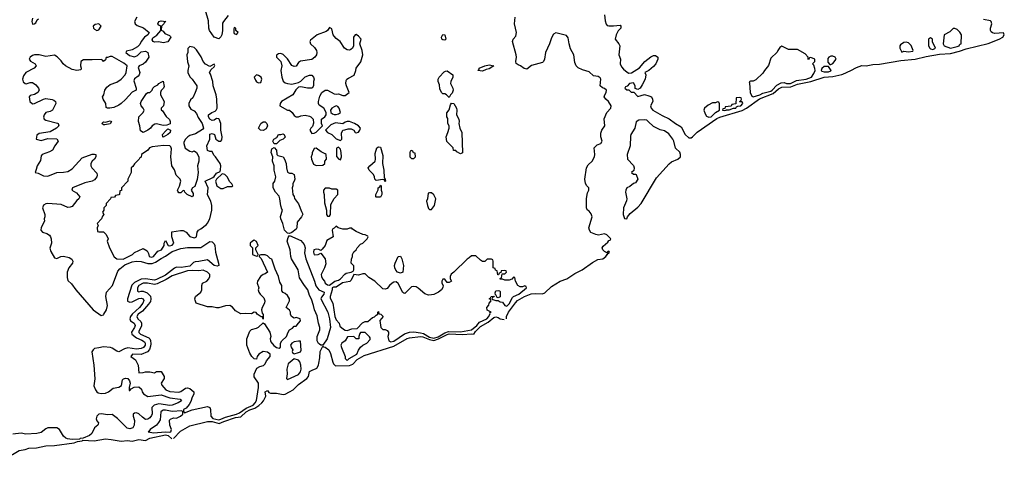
# Model space of a CAD drawing. Header units: inches. Extents: x 2601469 to 2753575, y 449403 to 582909.
# Tile 108 of 256: x 2672575 to 2681455, y 460000 to 463947. Entities that reach past the tile are written whole.
import ezdxf

# ---------------------------------------------------------------- set-up
doc = ezdxf.new("R2010")
doc.units = ezdxf.units.IN
doc.header["$MEASUREMENT"] = 0
doc.layers.add('C6476', color=7, linetype='Continuous')
doc.layers.add('C6486', color=7, linetype='Continuous')

msp = doc.modelspace()

# ---------------------------------------------------------------- linework, layer by layer
at = {"layer": 'C6476', "color": 4, "elevation": 4}
for points in [[(2673630.3, 463970), (2673610.4, 463930), (2673615.5, 463910), (2673635.2, 463895.3), (2673693.2, 463873.2), (2673742, 463830), (2673731, 463809), (2673701, 463790), (2673671, 463750), (2673657.5, 463722.5), (2673636.7, 463703.3), (2673590, 463674.5), (2673538, 463662), (2673532, 463650), (2673565.1, 463625.1), (2673610, 463613.4), (2673637, 463623), (2673670, 463656), (2673710, 463662), (2673731, 463651), (2673738.8, 463610), (2673710, 463562.7), (2673690, 463544.5), (2673652, 463530), (2673644.7, 463515.3), (2673658, 463470), (2673653, 463450), (2673643.8, 463436.2), (2673610, 463414), (2673605.5, 463394.5), (2673626, 463330), (2673624.7, 463310), (2673590, 463292.7), (2673530, 463226.6), (2673490.4, 463189.6), (2673470, 463177.2), (2673423.5, 463156.5), (2673389.2, 463149.2), (2673366, 463150), (2673356.4, 463156.4), (2673353.2, 463190), (2673329, 463230), (2673322, 463250), (2673334, 463270), (2673344, 463310), (2673361.2, 463338.8), (2673390, 463362), (2673450, 463384.9), (2673490, 463410.5), (2673527.3, 463450), (2673536.2, 463470), (2673544, 463530), (2673514.5, 463554.5), (2673410, 463614), (2673390, 463615.3), (2673366, 463606), (2673354, 463606), (2673350, 463586), (2673330, 463568.7), (2673322, 463582), (2673309, 463589), (2673230, 463583.7), (2673150, 463584.5), (2673128, 463570), (2673123, 463530), (2673131, 463509), (2673125.4, 463494.6), (2673090.5, 463489.5), (2673050, 463497.4), (2672989.3, 463530), (2672968.3, 463548.3), (2672950, 463575.1), (2672913.2, 463613.2), (2672890, 463628), (2672810, 463615), (2672750, 463629.8), (2672710, 463629.8), (2672690, 463623.5), (2672670.3, 463610), (2672659.3, 463590), (2672673, 463573), (2672715.5, 463550), (2672723.8, 463530), (2672706, 463510), (2672630.4, 463470), (2672610, 463440.7), (2672601, 463410), (2672606, 463386), (2672624.4, 463370), (2672632.5, 463367.5), (2672670, 463380.3), (2672690, 463379.5), (2672720.8, 463360.8), (2672745.3, 463330), (2672750.3, 463310), (2672739.3, 463290), (2672710, 463273.7), (2672670, 463264.2), (2672659.6, 463250), (2672665.4, 463210), (2672690, 463187.6), (2672710, 463190.5), (2672789.8, 463230.2), (2672810, 463234.9), (2672868.5, 463228.5), (2672882.4, 463222.4), (2672897.3, 463210), (2672901.6, 463190), (2672870.1, 463129.9), (2672850, 463118.9), (2672810, 463108.5), (2672795.9, 463090), (2672789.3, 463069.3), (2672796.5, 463050), (2672810, 463040.7), (2672915.1, 463015.1), (2672922.8, 463010), (2672927.3, 462990), (2672906.8, 462970), (2672850, 462935.1), (2672750, 462922), (2672730, 462904), (2672724.9, 462870), (2672770, 462857.1), (2672830, 462875.5), (2672910, 462871.3), (2672922, 462850), (2672890.8, 462810), (2672870, 462768.7), (2672845.2, 462754.8), (2672778, 462730), (2672770, 462718), (2672763.4, 462676.6), (2672733.4, 462630), (2672725.2, 462594.8), (2672714, 462570), (2672742, 462562), (2672790, 462538), (2672830, 462536), (2672910, 462567.7), (2672970.6, 462570.6), (2673010, 462578.4), (2673050, 462600.5), (2673138.4, 462701.6), (2673230, 462733.7), (2673250, 462735.5), (2673261, 462730), (2673262, 462710), (2673250.3, 462689.7), (2673227.7, 462670), (2673218, 462650), (2673216.3, 462630), (2673226.8, 462610), (2673270, 462562.8), (2673274.3, 462545.7), (2673272, 462530), (2673263.4, 462516.6), (2673250, 462501.6), (2673230, 462491.3), (2673163.4, 462476.6), (2673052, 462430), (2673046.8, 462410), (2673086.2, 462386.2), (2673118.8, 462350), (2673107.3, 462330), (2673090, 462315.1), (2673050, 462262.9), (2673030, 462254.7), (2673010, 462252.8), (2672950, 462279.1), (2672830, 462288.2), (2672810, 462286), (2672790, 462274.5), (2672782, 462250), (2672800.7, 462190), (2672802.8, 462170), (2672796, 462150), (2672798.8, 462130), (2672768, 462072), (2672766.8, 462050), (2672781, 462030), (2672819, 462019), (2672842.9, 462002.9), (2672852.7, 461990), (2672860.4, 461970), (2672862, 461930), (2672846.8, 461886.8), (2672856.8, 461856.8), (2672890, 461798.8), (2672910, 461794), (2672947.8, 461812.2), (2672970, 461812.7), (2673022.3, 461802.3), (2673047, 461787), (2673055.5, 461770), (2673050.5, 461750), (2673018.9, 461710), (2673002.7, 461670), (2673002.7, 461622.7), (2673010, 461594), (2673043.8, 461563.8), (2673082, 461510), (2673237.7, 461330), (2673310, 461277.6), (2673330, 461283.8), (2673335.1, 461290), (2673358, 461330), (2673367.3, 461370), (2673352.5, 461450), (2673359.2, 461490), (2673411.1, 461548.9), (2673461.1, 461678.9), (2673479.9, 461700.1), (2673524.8, 461735.2), (2673590, 461764.2), (2673630, 461770.3), (2673670, 461767.2), (2673730, 461749.2), (2673770.7, 461749.3), (2673799.8, 461760.2), (2673850, 461793.1), (2673890, 461813.1), (2673950, 461856), (2674030, 461883.1), (2674088.1, 461891.9), (2674210, 461892.4), (2674290, 461945.5), (2674310, 461944), (2674330, 461926.8), (2674336.5, 461910), (2674340.9, 461850), (2674368, 461750), (2674370.3, 461729.7), (2674357.3, 461722.7), (2674330, 461729.6), (2674270, 461779.6), (2674190, 461764.7), (2674156.5, 461763.5), (2674143.4, 461756.6), (2674110, 461725), (2674031.8, 461711.8), (2673990, 461714.7), (2673970, 461706.9), (2673890, 461644.2), (2673810, 461603.1), (2673790, 461596.2), (2673710, 461609.1), (2673670, 461606.6), (2673610, 461577.6), (2673587.1, 461552.9), (2673548.9, 461430), (2673548.8, 461408.8), (2673570, 461398.4), (2673590, 461401.3), (2673650, 461431.6), (2673670, 461434.9), (2673690.2, 461430.2), (2673695.1, 461415.1), (2673686, 461390), (2673654.6, 461350), (2673588.5, 461290), (2673574.9, 461270), (2673568.5, 461250), (2673575.5, 461230), (2673608.8, 461208.8), (2673617.4, 461190), (2673611.4, 461170), (2673584.6, 461130), (2673587.4, 461110), (2673630, 461076.3), (2673677, 461057), (2673700.2, 461040.2), (2673707.7, 461030), (2673707.6, 461010), (2673692, 460990), (2673670, 460981.1), (2673630, 460976.3), (2673550, 460986.6), (2673521.3, 460978.7), (2673470, 460951.8), (2673450, 460957), (2673410, 460985.1), (2673395.3, 460990), (2673330, 460996.9), (2673290, 460986), (2673250, 460982.7), (2673237.3, 460970), (2673227, 460950), (2673243.1, 460830), (2673253.4, 460706.6), (2673244.4, 460644.4), (2673258, 460610), (2673270.5, 460590), (2673282.2, 460582.2), (2673310, 460576.5), (2673350, 460579.1), (2673376.3, 460590), (2673417.6, 460622.4), (2673470, 460632.4), (2673492.4, 460647.6), (2673502.6, 460697.4), (2673511.7, 460708.3), (2673530, 460713), (2673550, 460710.4), (2673566.7, 460690), (2673570.4, 460669.6), (2673562, 460630), (2673562, 460602), (2673570, 460602), (2673582, 460618), (2673606.7, 460633.3), (2673650, 460635.3), (2673674.4, 460614.4), (2673679.3, 460590), (2673692.8, 460572.8), (2673730, 460548.7), (2673850, 460564.9), (2673930, 460536.5), (2674023.5, 460523.5), (2674033.4, 460510), (2674004.7, 460490), (2673950, 460469.8), (2673930, 460467.6), (2673830, 460483.1), (2673789.1, 460470.9), (2673768, 460450), (2673769.1, 460390.9), (2673764.4, 460375.6), (2673750, 460356.2), (2673730, 460343.7), (2673710, 460340.7), (2673681.5, 460361.4), (2673650, 460393.3), (2673630, 460401.3), (2673610, 460399.6), (2673598, 460390), (2673598.4, 460370), (2673611.5, 460331.5), (2673609, 460290), (2673594.2, 460265.8), (2673570, 460257.2), (2673544.1, 460264.1), (2673458.9, 460350), (2673410, 460385.1), (2673370, 460383.6), (2673310, 460392.2), (2673290, 460388.2), (2673271.8, 460370), (2673266.1, 460346.1), (2673270.3, 460330.3), (2673285.5, 460310), (2673282, 460298), (2673279.1, 460290), (2673250, 460266.6), (2673224.9, 460215.1), (2673203.4, 460196.6), (2673146.3, 460173.7), (2673122, 460170), (2673116, 460164), (2673050, 460160.7), (2673005.6, 460165.6), (2672990, 460172.3), (2672969.6, 460189.6), (2672933.6, 460250), (2672910, 460266), (2672830, 460264.4), (2672810, 460257.4), (2672770, 460225.2), (2672730, 460215.1), (2672630, 460209.2), (2672590, 460217), (2672514, 460210)], [(2674456.3, 463983.7), (2674413.4, 463930), (2674405.8, 463914.2), (2674404.4, 463850), (2674398, 463810), (2674388.3, 463791.7), (2674370, 463774), (2674330, 463789.2), (2674288.2, 463848.2), (2674282.4, 463870), (2674277.2, 463937.2), (2674249.6, 464030)], [(2676965.2, 461250), (2676965.1, 461270), (2676984.5, 461310), (2677045.4, 461394.6), (2677065.9, 461414.1), (2677128.2, 461451.8), (2677187, 461473), (2677230, 461478.8), (2677290, 461475), (2677310, 461482.3), (2677370, 461541.1), (2677450, 461587.8), (2677510, 461611), (2677580.7, 461659.3), (2677647, 461690), (2677741.8, 461758.2), (2677790, 461783.8), (2677833.2, 461790), (2677861.2, 461810), (2677872.1, 461827.9), (2677878, 461830), (2677880.4, 461839.6), (2677890, 461842), (2677895.3, 461850), (2677890, 461858), (2677874, 461850), (2677878, 461842), (2677850, 461855.3), (2677835.3, 461870), (2677828.7, 461890), (2677836.4, 461903.6), (2677880.4, 461939.6), (2677890, 461954), (2677902, 461958), (2677906, 461970), (2677888, 461990), (2677870, 462008), (2677850, 462015.3), (2677796, 462004), (2677770, 462009), (2677727.6, 462027.6), (2677713.2, 462050), (2677709.3, 462070.7), (2677738, 462170), (2677730, 462197.2), (2677710, 462221.2), (2677692.3, 462232.3), (2677686, 462250), (2677686.3, 462333.7), (2677695.6, 462384.4), (2677709.2, 462410), (2677709.1, 462429.1), (2677690, 462449), (2677678, 462470), (2677672, 462510), (2677687.8, 462612.2), (2677703.1, 462636.9), (2677738.4, 462670), (2677758, 462710), (2677760.9, 462730), (2677757.2, 462790), (2677782.9, 462817.1), (2677815.3, 462830), (2677829.2, 462850), (2677817.6, 462890), (2677816.2, 462923.8), (2677826.6, 462950), (2677852.3, 462990), (2677847.3, 463052.7), (2677869.2, 463110), (2677905.2, 463150), (2677909.3, 463170), (2677886.6, 463210), (2677861.2, 463230), (2677847, 463250), (2677852, 463270), (2677864.5, 463290), (2677866, 463310), (2677850, 463326), (2677830, 463332), (2677809.7, 463349.7), (2677816.2, 463410), (2677810, 463424), (2677793.3, 463433.3), (2677750, 463440.9), (2677710, 463477), (2677650, 463494.3), (2677613.1, 463513.1), (2677594, 463530), (2677581.5, 463561.4), (2677572.8, 463630), (2677542.8, 463682.8), (2677529.7, 463730), (2677522, 463782), (2677505.8, 463805.8), (2677410.7, 463829.3), (2677390, 463817.2), (2677370, 463784), (2677354, 463730), (2677318.4, 463650), (2677307.7, 463592.3), (2677298.8, 463570), (2677290, 463561.2), (2677190, 463534), (2677150, 463502), (2677125.6, 463505.6), (2677092.1, 463532.1), (2677070, 463539), (2677053.2, 463553.2), (2677049.2, 463569.2), (2677056, 463610), (2677053.2, 463630), (2677019.3, 463750), (2677026, 463770), (2677050, 463798), (2677057, 463830), (2677038, 463910), (2677044, 463970)], [(2677848, 463990), (2677855.9, 463935.9), (2677865.2, 463905.2), (2677874.8, 463894.8), (2677890, 463890.8), (2677930, 463890.7), (2677990, 463898), (2677998, 463890), (2677996, 463870), (2677973.2, 463846.8), (2677953.4, 463810), (2677946, 463770), (2677979.1, 463730), (2677988.2, 463710), (2677978.8, 463630), (2677994, 463590), (2677990.8, 463550), (2678001.4, 463521.4), (2678019.8, 463499.8), (2678053.7, 463473.7), (2678070, 463466), (2678093.2, 463466.8), (2678166.6, 463513.4), (2678213.2, 463570), (2678267.5, 463612.5), (2678290, 463622.8), (2678310, 463624.7), (2678331.3, 463610), (2678331, 463590), (2678311, 463550), (2678290, 463524), (2678250, 463488.7), (2678214, 463470), (2678222, 463450), (2678214.8, 463410), (2678190, 463358), (2678170, 463328), (2678150, 463318), (2678127.3, 463327.3), (2678126, 463350), (2678110, 463378), (2678074, 463370), (2678052.7, 463347.3), (2678038, 463342), (2678034, 463330), (2678050, 463314), (2678070, 463314), (2678090, 463294), (2678112.7, 463292.7), (2678150, 463254), (2678210, 463271), (2678250, 463261), (2678272, 463250), (2678282, 463230), (2678284.7, 463210), (2678264.7, 463170), (2678271.3, 463150), (2678286.8, 463130), (2678370, 463081.6), (2678433.5, 463053.5), (2678490, 463010.8), (2678542, 462982), (2678578.4, 462910), (2678610, 462880.9), (2678630, 462881.8), (2678643, 462890), (2678686.1, 462933.9), (2678863.4, 463056.6), (2678890, 463068.7), (2679091.5, 463128.5), (2679130, 463150.2), (2679246.5, 463233.5), (2679370, 463282), (2679417.8, 463322.2), (2679450, 463339.1), (2679530, 463342.9), (2679590, 463365.8), (2679709.9, 463390.1), (2679830, 463428.7), (2679910, 463436.1), (2679990, 463452.6), (2680000, 463456.9)], [(2672690, 463962), (2672684.9, 463930), (2672690, 463906.8), (2672706, 463910), (2672720.4, 463919.6), (2672734, 463946), (2672745.2, 463954.8)], [(2676671.7, 461110), (2676685, 461135), (2676730, 461180.7), (2676800.9, 461219.1), (2676850, 461262.3), (2676870, 461267.6), (2676890, 461262.4), (2676910, 461250.3), (2676943.7, 461243.7)], [(2673962.4, 460170), (2674025.6, 460234.4), (2674110, 460282.9), (2674270, 460323.2), (2674310, 460321.7), (2674374.8, 460305.2), (2674416.1, 460323.9), (2674521.3, 460358.7), (2674570, 460365.2), (2674616.8, 460410), (2674650, 460428.6), (2674696.3, 460443.7), (2674733.4, 460466.6), (2674758.7, 460490), (2674775.6, 460510), (2674794, 460550), (2674790, 460592), (2674810, 460602), (2674823.5, 460583.5), (2674838, 460578), (2674890, 460577.6), (2674950, 460566.7), (2674970, 460568.1), (2675010, 460590.2), (2675040.9, 460610), (2675090, 460657.3), (2675165.1, 460710), (2675180.9, 460730), (2675190, 460774.8), (2675218, 460790), (2675243.2, 460796.8), (2675254.5, 460805.5), (2675269.3, 460830), (2675274, 460850), (2675282.7, 460897.3), (2675286.2, 460953.8), (2675310, 461002), (2675315.3, 460995.3), (2675330, 460993.4), (2675362, 460970), (2675376.9, 460936.9), (2675398.2, 460858.2), (2675404.5, 460844.5), (2675424.9, 460825), (2675550, 460828.2), (2675580, 460840), (2675619.2, 460880.8), (2675680.9, 460919.1), (2675950, 461001.7), (2676070, 461070.3), (2676090, 461076.5), (2676190, 461090.2), (2676210, 461087), (2676270, 461061.2), (2676310, 461054.9), (2676352.6, 461067.4), (2676430, 461108.9), (2676450, 461113.8), (2676570, 461108.3), (2676650, 461115.1), (2676669.2, 461109.2)], [(2672406.6, 460000), (2672510, 460025.8), (2672570, 460061.6), (2672626, 460070), (2672657.2, 460082.8), (2672725.7, 460085.7), (2672810, 460102.6), (2672890, 460106), (2673068, 460130), (2673097.1, 460142.9), (2673138, 460150), (2673144, 460156), (2673246, 460150), (2673350, 460165.2), (2673401.8, 460161.8), (2673490, 460145.5), (2673548.6, 460151.4), (2673590, 460146.4), (2673650, 460161.6), (2673710, 460152.6), (2673750, 460171.8), (2673890, 460202.2), (2673915.3, 460195.3), (2673947.6, 460167.6)]]:
    msp.add_lwpolyline(points, dxfattribs=at)
at = {"layer": 'C6476', "color": 4}
for points, elevation in [([(2673290, 463909), (2673256.3, 463903.7), (2673238.8, 463890), (2673240.7, 463870), (2673250, 463860.7), (2673270, 463850.8), (2673290, 463856), (2673309, 463890)], 4), ([(2673870, 463739), (2673830, 463748.7), (2673790, 463744), (2673778, 463750), (2673770, 463766), (2673776.4, 463783.6), (2673813.2, 463806.8), (2673848, 463850), (2673847.3, 463887.3), (2673830, 463898), (2673822, 463910), (2673830, 463931), (2673850, 463936), (2673894, 463930), (2673878, 463922), (2673874, 463910), (2673854, 463890), (2673852.7, 463852.7), (2673870, 463842), (2673882.8, 463822.8), (2673925.4, 463805.4), (2673936, 463796), (2673938, 463790), (2673910, 463748.7)], 4), ([(2674510, 463875.3), (2674505.4, 463865.4), (2674506, 463830), (2674510, 463822), (2674530, 463814), (2674546, 463830), (2674526, 463850), (2674526, 463870)], 8), ([(2675370, 463878), (2675352, 463850), (2675339.3, 463840.7), (2675258, 463810), (2675196.9, 463763.1), (2675191.3, 463750), (2675198, 463730), (2675234.9, 463694.9), (2675250.8, 463670), (2675254.8, 463650), (2675250.8, 463630), (2675236, 463610), (2675210, 463589.4), (2675107.1, 463572.9), (2675090, 463562), (2675070, 463529), (2675050, 463524), (2675030, 463535.3), (2674990, 463595.3), (2674952.9, 463632.9), (2674930, 463642), (2674910, 463638), (2674892.7, 463627.3), (2674892, 463610), (2674931.3, 463570), (2674938.8, 463530), (2674931.3, 463488.7), (2674940.7, 463430), (2674952.7, 463392.7), (2674970, 463377.3), (2674990, 463370.5), (2675030, 463366.8), (2675090, 463382), (2675110, 463392), (2675150, 463431.3), (2675190, 463446), (2675210, 463446), (2675226, 463430), (2675230.7, 463410), (2675224.7, 463390), (2675224.7, 463350), (2675212, 463330), (2675170, 463329), (2675110, 463342), (2675090, 463338), (2675064.5, 463315.5), (2675038, 463270), (2674936, 463210), (2674924.7, 463190), (2674922, 463170), (2674990, 463132), (2675010, 463131.3), (2675031.3, 463110), (2675050, 463082), (2675070, 463072), (2675090, 463071.3), (2675110, 463081), (2675150, 463086.8), (2675190, 463077.3), (2675201, 463070), (2675222.8, 463050), (2675226, 463014), (2675216, 462984), (2675202, 462970), (2675192, 462950), (2675210, 462922), (2675230, 462924.7), (2675250, 462932), (2675306, 462990), (2675298, 463010), (2675298, 463050), (2675328, 463070), (2675338, 463090), (2675338, 463110), (2675319, 463150), (2675276.5, 463176.5), (2675269, 463190), (2675269.3, 463210), (2675281.5, 463258.5), (2675299, 463290), (2675329.4, 463310.6), (2675350, 463310.8), (2675410, 463278.8), (2675430, 463274.8), (2675450, 463278.8), (2675490, 463264.7), (2675510, 463264.7), (2675546, 463290), (2675522, 463350), (2675518, 463370), (2675520.4, 463399.6), (2675526, 463410), (2675540.2, 463419.8), (2675592.5, 463447.5), (2675607.3, 463487.3), (2675608.7, 463510), (2675651.6, 463568.4), (2675669.3, 463630), (2675664.5, 463670), (2675642, 463730), (2675654, 463770), (2675630, 463799), (2675610, 463813.2), (2675602, 463810), (2675586, 463790), (2675584.7, 463710), (2675578, 463690), (2675562.8, 463677.2), (2675550, 463673.2), (2675530, 463676), (2675504, 463690), (2675465.2, 463750), (2675430, 463777.2), (2675410, 463799), (2675402.7, 463810), (2675390, 463866)], 8), ([(2676410, 463762), (2676390, 463764), (2676382, 463770), (2676378, 463790), (2676390, 463812), (2676410.7, 463810.7), (2676418, 463770)], 4), ([(2674110, 463706), (2674092.7, 463687.3), (2674091.6, 463651.6), (2674084, 463630), (2674088, 463568), (2674100.7, 463530), (2674090.6, 463490), (2674090.5, 463470), (2674110, 463430.8), (2674130.4, 463410.4), (2674172, 463350), (2674172, 463330), (2674158.8, 463290), (2674137.3, 463242.7), (2674116.9, 463223.1), (2674102, 463190), (2674102, 463170), (2674119.6, 463139.6), (2674150, 463124.7), (2674170, 463102), (2674183.5, 463063.5), (2674221, 463010), (2674232, 462970), (2674224.7, 462955.3), (2674161.1, 462918.9), (2674110, 462901.2), (2674091.3, 462890), (2674071, 462870), (2674056.9, 462843.1), (2674056, 462830), (2674068.6, 462788.6), (2674110, 462760.7), (2674130, 462756), (2674150, 462764.7), (2674170.6, 462750.6), (2674191, 462709), (2674192, 462670), (2674178, 462630), (2674184.7, 462570), (2674175.3, 462504.7), (2674156, 462444), (2674134, 462430), (2674122, 462410), (2674139.6, 462379.6), (2674139.6, 462360.4), (2674130, 462348.7), (2674086, 462370), (2674066, 462390), (2674062, 462402), (2674050, 462406), (2674030, 462386), (2674010, 462386), (2674000.4, 462400.4), (2673998, 462410), (2674015.3, 462444.7), (2674028.7, 462490), (2674022, 462510), (2673986, 462546), (2673972.9, 462592.9), (2673958, 462610), (2673948.7, 462630), (2673937.2, 462710), (2673943.1, 462783.1), (2673939, 462799), (2673930, 462808), (2673871.2, 462811.2), (2673770, 462801.2), (2673746, 462790), (2673730, 462768.7), (2673674, 462730), (2673670, 462706), (2673658, 462702), (2673654, 462690), (2673610, 462646), (2673596.9, 462623.1), (2673582, 462610), (2673582, 462570), (2673552, 462510), (2673551.3, 462490), (2673494, 462430), (2673492.7, 462407.3), (2673478, 462402), (2673474, 462370), (2673470, 462366), (2673438, 462362), (2673430, 462346), (2673398, 462342), (2673394, 462330), (2673354, 462290), (2673354, 462270), (2673334, 462250), (2673334, 462230), (2673322, 462210), (2673334, 462190), (2673323.6, 462176.4), (2673314, 462150), (2673274, 462110), (2673282, 462090), (2673274, 462070), (2673278, 462038), (2673290, 462034), (2673330, 462034), (2673354, 462010), (2673372, 461970), (2673364.7, 461950), (2673384.7, 461890), (2673427.9, 461807.9), (2673450.6, 461790.6), (2673510, 461788.5), (2673594, 461830), (2673610, 461846), (2673690, 461882), (2673723.6, 461863.6), (2673736.9, 461836.9), (2673742, 461810), (2673766, 461806), (2673782, 461810), (2673822, 461858), (2673854, 461870), (2673878, 461910), (2673878, 461930), (2673890, 461954), (2673914, 461910), (2673930, 461908.4), (2673950, 461914), (2673966, 461930), (2673948.9, 461988.9), (2673946, 462034), (2674026.4, 462046.4), (2674050, 462046), (2674078, 462030), (2674110, 461991), (2674150, 461978.8), (2674158.6, 461981.4), (2674168.7, 461990), (2674175.3, 462030), (2674188, 462050), (2674210, 462061), (2674259.5, 462100.5), (2674270, 462111.3), (2674290, 462152), (2674308.7, 462230), (2674308.7, 462270), (2674298, 462310), (2674270, 462366), (2674275.3, 462430), (2674248, 462492), (2674316.4, 462523.6), (2674328.4, 462531.6), (2674350, 462562), (2674382, 462578), (2674387.3, 462592.7), (2674388.7, 462630), (2674382, 462650), (2674342, 462710), (2674325.2, 462725.2), (2674310, 462758), (2674290, 462758), (2674270, 462766), (2674264, 462810), (2674288.7, 462868.7), (2674290, 462914), (2674310, 462922), (2674331.1, 462911.1), (2674344.7, 462870), (2674370, 462852), (2674390, 462852), (2674397.2, 462862.8), (2674402, 462890), (2674389, 462950), (2674389, 463010), (2674374, 463050), (2674370, 463054), (2674350, 463055.3), (2674330, 463042), (2674310, 463039), (2674289.3, 463049.3), (2674278, 463070), (2674278, 463090), (2674309.3, 463110.7), (2674338, 463122), (2674348, 463130), (2674355.3, 463150), (2674352.3, 463230), (2674346, 463270), (2674321.2, 463350), (2674316, 463390), (2674296.5, 463456.5), (2674288, 463470), (2674302, 463498), (2674330, 463522), (2674334.6, 463534.6), (2674330, 463546), (2674290, 463526), (2674250, 463545.2), (2674229.6, 463569.6), (2674211.1, 463611.1), (2674170, 463675.3), (2674150, 463695.3)], 8), ([(2679450, 463708), (2679430, 463695.3), (2679411.3, 463670), (2679406, 463654), (2679350, 463599), (2679327.5, 463532.5), (2679291, 463490), (2679275.9, 463464.1), (2679215.5, 463404.5), (2679190, 463394), (2679166.4, 463393.6), (2679152.7, 463387.3), (2679156.9, 463376.9), (2679162, 463290), (2679178, 463258), (2679191.3, 463251.3), (2679250, 463269.2), (2679276.8, 463283.2), (2679350, 463302), (2679362.4, 463310), (2679402.8, 463357.2), (2679442.9, 463377.1), (2679470, 463379.3), (2679492, 463370), (2679528, 463370), (2679581.3, 463398.7), (2679668.7, 463410), (2679716, 463430), (2679738, 463462), (2679748, 463490), (2679747.3, 463507.3), (2679736.4, 463536.4), (2679726, 463550), (2679746, 463570), (2679746, 463590), (2679710, 463606), (2679698, 463602), (2679690, 463586), (2679686, 463590), (2679686, 463610), (2679660.4, 463640.4), (2679590, 463678), (2679510, 463678)], 8), ([(2679910, 463618), (2679890, 463618), (2679874, 463610), (2679863.6, 463596.4), (2679863.6, 463563.6), (2679882, 463542), (2679890, 463542), (2679910, 463552), (2679938, 463590), (2679928.4, 463608.4)], 8), ([(2676750, 463484), (2676708, 463490), (2676718, 463502), (2676718, 463510), (2676770, 463530.8), (2676810, 463538.8), (2676852, 463530), (2676810, 463504), (2676781, 463499)], 4), ([(2679870, 463526), (2679830, 463526), (2679810, 463506), (2679802, 463490), (2679810, 463482), (2679830, 463478), (2679870, 463478), (2679890, 463484.7), (2679894, 463490)], 8), ([(2674710, 463448.7), (2674691.3, 463430), (2674700.5, 463400.5), (2674710, 463386.8), (2674730, 463378), (2674750, 463382), (2674759, 463410), (2674754, 463430), (2674730, 463444)], 8), ([(2676450, 463246), (2676426, 463270), (2676410, 463278), (2676390, 463278), (2676378, 463290), (2676363.1, 463323.1), (2676360.4, 463360.4), (2676348, 463390), (2676348, 463410), (2676358, 463430), (2676403.1, 463476.9), (2676416.4, 463483.6), (2676430, 463484.7), (2676481, 463450), (2676482, 463430), (2676464, 463390), (2676460.7, 463370), (2676480.7, 463330), (2676484, 463310), (2676475.9, 463284.1), (2676462, 463270)], 4), ([(2673870, 462994), (2673810, 463009.2), (2673794.4, 463005.6), (2673770.6, 462989.4), (2673756, 462970), (2673730, 462949.2), (2673690, 462929.4), (2673663.7, 462943.7), (2673659.5, 462990), (2673647, 463030), (2673649.5, 463070), (2673689, 463110), (2673698, 463130), (2673689, 463150), (2673669.5, 463170), (2673665.6, 463190), (2673671.6, 463210), (2673718, 463282), (2673730, 463291), (2673750, 463291.3), (2673768.7, 463310), (2673775.3, 463330), (2673790, 463344.7), (2673822, 463358), (2673830, 463371), (2673850, 463384.7), (2673870, 463391.3), (2673876.9, 463343.1), (2673872, 463330), (2673851, 463309), (2673844.7, 463290), (2673846, 463270), (2673878.8, 463210), (2673872, 463170), (2673852, 463150), (2673852.7, 463132.7), (2673863.6, 463123.6), (2673895.3, 463075.3), (2673925.4, 463045.4), (2673931.3, 463030), (2673931.3, 463008.7), (2673903.6, 462996.4)], 4), ([(2676550, 462738), (2676516.4, 462756.4), (2676510, 462766), (2676487.3, 462767.3), (2676486, 462790), (2676428.9, 462848.9), (2676422, 462890), (2676438, 462930), (2676448, 462970), (2676448, 462990), (2676438, 463010), (2676436.4, 463056.4), (2676428, 463070), (2676428.4, 463108.4), (2676450, 463134), (2676460.4, 463179.6), (2676470, 463194), (2676490, 463191.3), (2676514.8, 463150), (2676518.8, 463130), (2676516, 463090), (2676534.8, 463050), (2676538.8, 463030), (2676536, 463010), (2676546, 462970), (2676562.8, 462930), (2676570, 462746)], 4), ([(2678870, 463206), (2678850, 463198), (2678822.8, 463197.2), (2678783, 463177), (2678751, 463150), (2678746, 463130), (2678756.8, 463096.8), (2678770, 463078), (2678790, 463066.8), (2678810, 463070.8), (2678850, 463110.8), (2678888, 463132), (2678887.3, 463187.3), (2678882, 463202)], 8), ([(2679070, 463246), (2679038, 463242), (2679032.7, 463187.3), (2678998, 463182), (2678992, 463168), (2678938, 463162), (2678934, 463146), (2678918, 463142), (2678914, 463130), (2678930, 463126.8), (2678946, 463130), (2678946, 463134), (2678974, 463134), (2679011.8, 463148.2), (2679035.3, 463150), (2679040.2, 463159.8), (2679052.9, 463167.1), (2679078, 463170), (2679098, 463190), (2679090, 463206), (2679070, 463206), (2679066, 463210), (2679082, 463218), (2679086, 463230), (2679082, 463242)], 8), ([(2675430, 463168.7), (2675410, 463162), (2675391, 463149), (2675378, 463130), (2675382, 463110), (2675396.9, 463096.9), (2675410, 463091.3), (2675430, 463091.3), (2675450, 463098), (2675468, 463110), (2675455.3, 463150), (2675443.1, 463163.1)], 8), ([(2673342, 462998), (2673330, 462999), (2673315.3, 463010), (2673330, 463024.7), (2673350, 463022), (2673390, 463034.8), (2673402, 463030), (2673390, 463009)], 4), ([(2674770, 462948), (2674746, 462950), (2674728, 462970), (2674750, 463011.3), (2674770, 463024.7), (2674790, 463024.7), (2674804.7, 463010), (2674811.3, 462990), (2674798, 462962)], 4), ([(2675550, 463029), (2675530, 463028.7), (2675510, 463022), (2675490, 463008), (2675423, 463017), (2675382.5, 462997.5), (2675334, 462950), (2675352, 462930), (2675391.3, 462910), (2675430, 462871.3), (2675470, 462858), (2675482, 462870), (2675476.4, 462923.6), (2675490, 462952), (2675507.3, 462952.7), (2675536.4, 462963.6), (2675563.6, 462963.6), (2675590, 462952), (2675602, 462930), (2675610, 462926), (2675630, 462931.3), (2675644, 462950), (2675648.7, 462970), (2675630, 462988.7), (2675595.3, 463010)], 8), ([(2678210, 463044.7), (2678158.9, 463041.1), (2678134, 463026), (2678124.2, 462970), (2678088.2, 462910), (2678084.2, 462895.8), (2678080.7, 462810), (2678054.4, 462730), (2678056.3, 462690), (2678110.6, 462630.6), (2678118, 462610), (2678112.7, 462587.3), (2678094, 462570), (2678110, 462554), (2678130, 462554), (2678134, 462550), (2678150.6, 462510), (2678130, 462475.3), (2678110, 462469.2), (2678077.4, 462442.6), (2678051, 462430), (2678040.7, 462410), (2678039.1, 462390), (2678050.7, 462330), (2678047.7, 462312.3), (2678022, 462250), (2678018, 462190), (2678030, 462154), (2678050, 462152), (2678057.2, 462170), (2678080.7, 462199.3), (2678150, 462257.3), (2678179.3, 462290), (2678318.1, 462521.8), (2678431.7, 462648.3), (2678454.8, 462665.3), (2678512.3, 462690), (2678535.1, 462710), (2678536.1, 462730), (2678530, 462752), (2678489.6, 462789.6), (2678475.6, 462850), (2678465.6, 462870), (2678430, 462916.9), (2678390, 462943.6), (2678350, 462954.7), (2678290, 462984), (2678244.2, 463030), (2678230, 463039.7)], 4), ([(2673870, 462888.7), (2673866, 462890), (2673864, 462910), (2673890, 462942), (2673910, 462962), (2673930, 462954), (2673934, 462950), (2673932, 462930), (2673911, 462910)], 4), ([(2674870, 462826), (2674858, 462850), (2674866, 462870), (2674894.6, 462885.4), (2674909.2, 462910.8), (2674930, 462911.3), (2674950, 462918), (2674962, 462910), (2674970, 462888), (2674952, 462870), (2674922, 462858), (2674890, 462828)], 4), ([(2675010, 462562), (2675030, 462562), (2675051.3, 462550), (2675056, 462510), (2675050.7, 462489.3), (2675038, 462470), (2675038, 462450), (2675031.3, 462430), (2675038, 462370), (2675050, 462352), (2675054.8, 462334.8), (2675090, 462284.7), (2675116, 462216), (2675130, 462194), (2675118, 462170), (2675078, 462122), (2675074.8, 462070), (2675070, 462058), (2675030, 462028), (2675010, 462018), (2674990, 462022), (2674964, 462050), (2674949.2, 462110), (2674929.4, 462150.6), (2674926.8, 462173.2), (2674946, 462230), (2674938, 462238), (2674929.1, 462269.1), (2674922.7, 462330), (2674914, 462354), (2674882, 462390), (2674862, 462430), (2674862, 462470), (2674875.3, 462490), (2674884, 462530), (2674869.5, 462589.5), (2674869.3, 462630), (2674855.3, 462670), (2674858, 462710), (2674842, 462750), (2674850, 462782), (2674870, 462794), (2674892, 462770), (2674894, 462730), (2674903.6, 462723.6), (2674950, 462711.3), (2674964.7, 462690), (2674978, 462650), (2674981, 462610), (2674991.6, 462571.6)], 4), ([(2675250, 462788), (2675230, 462786), (2675212.7, 462747.3), (2675212.7, 462732.7), (2675204.7, 462710), (2675206.8, 462690), (2675224, 462644), (2675250, 462631.3), (2675310, 462634), (2675326, 462650), (2675328, 462670), (2675342, 462690), (2675338, 462730), (2675330, 462738), (2675294.6, 462754.6)], 8), ([(2675450, 462798), (2675432.7, 462787.3), (2675432.7, 462712.7), (2675454, 462690), (2675470, 462682), (2675479, 462710), (2675476, 462750), (2675470, 462778)], 8), ([(2675870, 462486), (2675862, 462502), (2675850, 462506), (2675790, 462498), (2675778, 462510), (2675775.3, 462530), (2675765.2, 462550), (2675726, 462590), (2675719, 462610), (2675734, 462630), (2675781.2, 462670), (2675785.2, 462690), (2675780.9, 462739.1), (2675795.3, 462790), (2675810, 462801), (2675830, 462798), (2675850, 462722), (2675847.3, 462650), (2675860.4, 462590), (2675862, 462522), (2675872, 462508), (2675874, 462490)], 4), ([(2676110, 462766), (2676098, 462762), (2676094, 462750), (2676094, 462710), (2676110, 462694), (2676130, 462694), (2676146, 462710), (2676142, 462742), (2676127.3, 462747.3), (2676122, 462762)], 8), ([(2674402, 462558), (2674351.6, 462508.4), (2674342, 462490), (2674352, 462450), (2674390, 462424.7), (2674410, 462424.7), (2674450, 462442), (2674490, 462442), (2674498, 462450), (2674490, 462466), (2674468.4, 462488.4), (2674450, 462526), (2674426, 462550)], 8), ([(2675370, 462426), (2675330, 462426), (2675314, 462410), (2675314, 462390), (2675322, 462370), (2675323.6, 462296.4), (2675342, 462230), (2675342, 462190), (2675350, 462174), (2675370, 462174), (2675378, 462190), (2675380.4, 462279.6), (2675410, 462334), (2675446, 462370), (2675446, 462410), (2675430, 462418), (2675390, 462418)], 8), ([(2675790, 462346), (2675788, 462350), (2675788, 462370), (2675807.3, 462412.7), (2675808.4, 462431.6), (2675822, 462438), (2675830, 462454), (2675834, 462450), (2675834, 462410), (2675842, 462390), (2675842, 462370), (2675830, 462346)], 4), ([(2676290, 462386), (2676270, 462386), (2676258, 462382), (2676252.7, 462332.7), (2676244.7, 462310), (2676252, 462270), (2676263.6, 462243.6), (2676270, 462234), (2676290, 462234), (2676315.3, 462270), (2676328, 462330), (2676310, 462366)], 8), ([(2675430, 462086), (2675410, 462066), (2675398, 462062), (2675394, 462050), (2675402, 461990), (2675345.4, 461954.6), (2675330.9, 461909.1), (2675303.6, 461876.4), (2675290, 461866), (2675274, 461874), (2675250, 461877.2), (2675228.2, 461871.8), (2675224, 461850), (2675230, 461826), (2675266, 461830), (2675290, 461842), (2675331.3, 461790), (2675335.3, 461744.7), (2675324, 461710), (2675298.8, 461661.2), (2675295.5, 461650), (2675298, 461630), (2675304.9, 461610), (2675322.8, 461590), (2675331.3, 461570), (2675350, 461556), (2675370, 461552), (2675418, 461590), (2675450, 461598.8), (2675470, 461610.8), (2675507.2, 461652.8), (2675519.5, 461660.5), (2675566, 461670), (2675582, 461678), (2675588.7, 461690), (2675588, 461728), (2675566, 461750), (2675567.3, 461787.3), (2675578, 461810), (2675578, 461830), (2675590, 461854), (2675608.4, 461871.6), (2675618, 461890), (2675650, 461922), (2675670, 461932), (2675708, 461970), (2675718, 461990), (2675715.3, 461995.3), (2675690, 462008), (2675668.9, 462008.9), (2675610, 462035.3), (2675576.4, 462056.4), (2675570, 462066), (2675550, 462066), (2675530, 462058), (2675490, 462058), (2675448.4, 462068.4)], 8), ([(2674690, 461958), (2674674, 461950), (2674654, 461930), (2674654, 461910), (2674674, 461890), (2674674, 461830), (2674710, 461814), (2674722, 461818), (2674726, 461830), (2674706, 461870), (2674706, 461890), (2674726, 461910), (2674710, 461946)], 8), ([(2675290, 461012), (2675279.3, 461019.3), (2675270, 461026.6), (2675259.1, 461050), (2675256.9, 461090), (2675282, 461150), (2675282, 461170), (2675269.3, 461210), (2675257.5, 461277.5), (2675232.7, 461330), (2675225.2, 461370), (2675206, 461426), (2675190, 461458), (2675172.7, 461510), (2675142.7, 461550), (2675100.1, 461620.1), (2675086, 461690), (2675026.6, 461790), (2675019.5, 461810), (2675013.6, 461870), (2674989, 461950), (2674998, 461982), (2675010, 462002), (2675110, 461955.5), (2675139.4, 461919.4), (2675148.7, 461890), (2675145.1, 461845.1), (2675157, 461790), (2675234.9, 461590), (2675246.6, 461546.6), (2675271.9, 461511.9), (2675322, 461490), (2675318, 461470), (2675296.1, 461443.9), (2675290.4, 461430), (2675354.3, 461310), (2675370.2, 461250), (2675377.6, 461170), (2675348.5, 461070), (2675310, 461012.7)], 4), ([(2674790, 461826), (2674750, 461826), (2674738, 461822), (2674734, 461810), (2674752.7, 461792.7), (2674811.3, 461670), (2674790, 461655.3), (2674770, 461648.7), (2674746, 461630), (2674721, 461590), (2674718, 461570), (2674731.3, 461530), (2674724.7, 461510), (2674731.3, 461490), (2674744.7, 461470), (2674777.3, 461437.3), (2674784.7, 461410), (2674782.8, 461390), (2674761, 461350), (2674756, 461330), (2674761.4, 461301.4), (2674771, 461289), (2674770, 461246), (2674766, 461266), (2674754, 461266), (2674718, 461290), (2674707.3, 461307.3), (2674690, 461308), (2674667.1, 461292.9), (2674610, 461297), (2674570, 461293.2), (2674522.5, 461322.5), (2674494.8, 461354.8), (2674470, 461369.2), (2674430, 461366), (2674372.5, 461347.5), (2674350, 461347), (2674310, 461356), (2674270, 461357.2), (2674168, 461390), (2674156.4, 461416.4), (2674155.3, 461430), (2674162, 461450), (2674209.3, 461490.7), (2674217.2, 461510), (2674217.2, 461550), (2674224, 461570), (2674262, 461590), (2674282, 461610), (2674289, 461630), (2674288.7, 461650), (2674268, 461670), (2674230, 461689), (2674190, 461681.2), (2674130, 461686), (2674090, 461682), (2673950, 461637.4), (2673897.1, 461602.9), (2673815.6, 461564.4), (2673790, 461558), (2673728, 461570), (2673690, 461571.1), (2673651, 461550), (2673636.3, 461530), (2673638, 461498), (2673650, 461491), (2673670, 461499.1), (2673690, 461499.1), (2673723.8, 461483.8), (2673754, 461454), (2673759.5, 461430), (2673754, 461406), (2673737.6, 461382.4), (2673682.2, 461317.8), (2673645.3, 461290), (2673630.4, 461270), (2673639.3, 461250), (2673666.4, 461226.4), (2673672.7, 461210), (2673673.5, 461186.5), (2673650, 461135.3), (2673650, 461124.7), (2673664.7, 461110), (2673738.9, 461078.9), (2673748.7, 461068.7), (2673754.2, 461054.2), (2673756.7, 461023.3), (2673756.4, 461003.6), (2673747.5, 460972.5), (2673727.6, 460952.4), (2673670, 460928.7), (2673594, 460930), (2673578, 460910), (2673618.8, 460878.8), (2673644.7, 460830), (2673650, 460762), (2673690, 460764.7), (2673710, 460772), (2673750, 460772), (2673790, 460762), (2673810, 460774), (2673850, 460774), (2673878, 460730), (2673878, 460710), (2673852, 460670), (2673858, 460650), (2673894.8, 460610), (2673930, 460593.4), (2674010, 460587), (2674030, 460594), (2674070, 460624), (2674090, 460626.8), (2674110, 460621), (2674144.7, 460590), (2674146.8, 460570), (2674130, 460542), (2674118, 460502), (2674103.4, 460476.6), (2674075.3, 460444.7), (2674052, 460430), (2674052.7, 460412.7), (2674062, 460402), (2674132.3, 460427.7), (2674270, 460458.8), (2674290.6, 460450.6), (2674297.3, 460430), (2674300.5, 460370), (2674318, 460350), (2674370, 460338.2), (2674390, 460345.2), (2674430, 460363.2), (2674531.5, 460388.5), (2674558.4, 460401.6), (2674616.9, 460443.1), (2674680.5, 460470), (2674699.7, 460490), (2674710, 460511.3), (2674729.4, 460629.4), (2674729.3, 460669.3), (2674690, 460726), (2674689.5, 460750.5), (2674715.3, 460804.7), (2674740.2, 460819.8), (2674772.9, 460827.1), (2674790, 460842), (2674802, 460870), (2674835.3, 460910), (2674835.3, 460930), (2674810, 460948.7), (2674770, 460955.3), (2674730.9, 460929.1), (2674718, 460910), (2674710, 460886), (2674690, 460888), (2674670, 460908.7), (2674650, 460938), (2674624, 461010), (2674624, 461070), (2674650, 461138), (2674666.3, 461153.7), (2674710, 461164), (2674730, 461174.8), (2674770, 461214), (2674783.6, 461203.6), (2674832, 461130), (2674841, 461090), (2674834.8, 461070), (2674836, 461050), (2674841.4, 461041.4), (2674867.3, 461007.3), (2674890, 460991.3), (2674914.6, 460985.4), (2674928, 460992), (2674928.7, 461030), (2674939, 461050), (2674982, 461090), (2674995.3, 461130), (2675008.9, 461151.1), (2675034.6, 461165.4), (2675050, 461182), (2675070, 461182), (2675089, 461211), (2675108, 461230), (2675106, 461250), (2675070, 461262), (2675050, 461255.3), (2675028, 461270), (2675018, 461290), (2675018, 461310), (2675010, 461326), (2674978, 461350), (2675008, 461410), (2675008.7, 461430), (2674990, 461458), (2674970, 461478), (2674950, 461486), (2674940.4, 461500.4), (2674938, 461550), (2674920.4, 461580.4), (2674908.7, 461630), (2674878, 461698), (2674850, 461786), (2674834, 461794), (2674810, 461818)], 8), ([(2676690, 461818), (2676650, 461818), (2676630, 461798), (2676610, 461788), (2676490, 461669), (2676467.5, 461652.5), (2676458, 461630), (2676458, 461610), (2676470, 461588), (2676450, 461578), (2676430, 461578), (2676410, 461606), (2676390, 461606), (2676382, 461590), (2676382, 461570), (2676394, 461550), (2676392.7, 461532.7), (2676378, 461510), (2676352, 461490), (2676310, 461469), (2676290, 461464), (2676263.1, 461463.1), (2676230, 461475.3), (2676170, 461526), (2676150, 461539), (2676130, 461542), (2676110, 461538), (2676050, 461478), (2676040.4, 461480.4), (2676030, 461486), (2675990, 461568.7), (2675970, 461582.7), (2675950, 461580.9), (2675934.8, 461570), (2675910, 461548.7), (2675890, 461522), (2675870, 461515.3), (2675850, 461519), (2675778, 461590), (2675723.2, 461623.2), (2675690, 461655.3), (2675670, 461655.3), (2675630, 461644), (2675590, 461648), (2675563.8, 461596.2), (2675553, 461587), (2675487.5, 461572.5), (2675430, 461534), (2675404.7, 461535.3), (2675392, 461528), (2675392, 461512), (2675375.5, 461450), (2675376.3, 461436.3), (2675400.7, 461390), (2675418, 461270), (2675430, 461241), (2675456, 461210), (2675464, 461184), (2675495.3, 461155.3), (2675510, 461146), (2675530, 461144.7), (2675570, 461157.3), (2675619, 461161), (2675666.3, 461213.7), (2675690, 461226), (2675714, 461226), (2675758, 461262), (2675774, 461266), (2675790, 461282), (2675806, 461290), (2675806, 461310), (2675810, 461314), (2675814, 461294), (2675831.6, 461291.6), (2675854, 461270), (2675824.7, 461235.3), (2675832, 461170), (2675850, 461152), (2675870, 461152), (2675890, 461144.7), (2675901, 461130), (2675902.8, 461110), (2675896, 461090), (2675904.7, 461050), (2675922.5, 461042.5), (2675950, 461046.7), (2676044.9, 461115.1), (2676092, 461128), (2676130, 461132), (2676190, 461124.1), (2676215.7, 461115.7), (2676270, 461083.6), (2676310, 461075.1), (2676350, 461087), (2676410, 461123.9), (2676443.9, 461136.1), (2676550, 461131.8), (2676649.5, 461150), (2676697.3, 461190), (2676722.4, 461217.6), (2676789.3, 461250), (2676806.6, 461270), (2676817.2, 461297.2), (2676815.3, 461304.7), (2676826, 461310), (2676790, 461328), (2676789, 461350), (2676807.3, 461372.7), (2676808.4, 461391.6), (2676826, 461410), (2676822, 461422), (2676808, 461430), (2676822, 461438), (2676826, 461450), (2676854, 461454), (2676852.7, 461447.3), (2676838, 461442), (2676834, 461430), (2676842, 461422), (2676870, 461414), (2676890, 461414), (2676910, 461402), (2676930, 461398), (2676952, 461370), (2676970, 461362.8), (2676990, 461382.8), (2677019, 461441), (2677028.7, 461451.3), (2677077.2, 461470), (2677146, 461530), (2677142, 461542), (2677130, 461546), (2677110, 461538), (2677090, 461538), (2677069.1, 461549.1), (2677046, 461590), (2677042, 461622), (2677030, 461626), (2677012.7, 461607.3), (2676990, 461598), (2676950, 461598), (2676930, 461606), (2676907.3, 461607.3), (2676907.3, 461612.7), (2676922, 461618), (2676926, 461654), (2676950, 461654), (2676966, 461670), (2676962, 461682), (2676950, 461686), (2676918, 461682), (2676914, 461666), (2676898, 461662), (2676892.7, 461647.3), (2676887.3, 461647.3), (2676882, 461682), (2676867.3, 461687.3), (2676862, 461702), (2676846, 461710), (2676846, 461770), (2676842, 461782), (2676830, 461786), (2676790, 461786), (2676770, 461766), (2676750, 461766), (2676730, 461778)], 8), ([(2676010, 461660.9), (2675984, 461670), (2675967.6, 461687.6), (2675958, 461710), (2675956, 461730), (2675961.2, 461750), (2675990, 461811), (2676010, 461814.8), (2676023, 461790), (2676036.4, 461730), (2676030, 461669.2)], 4), ([(2676890, 461438), (2676882, 461442), (2676870, 461466), (2676866, 461466), (2676862, 461482), (2676870, 461502), (2676890, 461504.7), (2676902, 461502), (2676910, 461494), (2676910, 461446)], 8), ([(2675089, 461049), (2675050, 461040.9), (2675031, 461030), (2675018, 461010), (2675026, 460986), (2675038, 460970), (2675034, 460954), (2675038, 460938), (2675050, 460934), (2675090, 460944.7), (2675108.7, 460951.3), (2675113.6, 460966.4), (2675108, 461048)], 8), ([(2675690, 461126), (2675650, 461126), (2675642, 461118), (2675634, 461090), (2675634, 461070), (2675630, 461068), (2675610, 461068), (2675588.4, 461088.4), (2675532.7, 461087.3), (2675510.8, 461049.2), (2675482, 461030), (2675472, 461010), (2675478, 460990), (2675511.3, 460910), (2675512, 460892), (2675530, 460874), (2675546, 460890), (2675615.1, 460930), (2675632.3, 460967.7), (2675650, 460992), (2675668.7, 461011.3), (2675706, 461030), (2675736.4, 461063.6), (2675736.4, 461076.4), (2675730, 461086)], 8), ([(2675050, 460888), (2674996, 460844), (2674984.9, 460795.1), (2674987.7, 460752.3), (2674982, 460710), (2674990, 460702), (2675090, 460746), (2675109.3, 460770), (2675113.6, 460793.6), (2675112.3, 460832.3), (2675101.2, 460861.2), (2675090, 460875.3)], 8), ([(2673890, 460425.1), (2673870, 460424.5), (2673860.3, 460419.7), (2673847.7, 460410), (2673841, 460339), (2673827.1, 460312.9), (2673810, 460288.7), (2673751.3, 460250), (2673743.6, 460236.4), (2673734, 460230), (2673782, 460222), (2673890, 460228.8), (2673930, 460226.7), (2673939.3, 460230), (2673945.6, 460250), (2673929.3, 460290.7), (2673925.2, 460334.8), (2673934.6, 460345.4), (2673963.1, 460356.9), (2673990, 460352), (2674026, 460370), (2674046, 460390), (2674046, 460410), (2674038, 460418), (2673950, 460412)], 8)]:
    msp.add_lwpolyline(points, close=True, dxfattribs=dict(at, elevation=elevation))
at = {"layer": 'C6486', "color": 4, "elevation": 4}
msp.add_lwpolyline([(2680000, 463456.9), (2680070, 463487.5), (2680123.6, 463516.4), (2680170, 463532.4), (2680210.3, 463530.3), (2680270, 463542.9), (2680330, 463544.8), (2680522.4, 463577.6), (2680650, 463590.2), (2680750, 463614.7), (2680870, 463635.4), (2680970, 463640.7), (2681050, 463661.8), (2681110, 463684.8), (2681310, 463732.8), (2681409.2, 463770), (2681442.7, 463790), (2681455.1, 463810), (2681449, 463829), (2681370, 463823), (2681347.4, 463827.4), (2681336.9, 463836.9), (2681329.7, 463850), (2681329.7, 463870), (2681342.9, 463910), (2681337, 463930), (2681330, 463938), (2681267.5, 463947.5)], dxfattribs=at)
at = {"layer": 'C6486', "color": 4, "elevation": 8}
for points in [[(2681010, 463868), (2680992.7, 463867.3), (2680963.6, 463836.4), (2680914, 463810), (2680904.7, 463730), (2680914, 463710), (2680970, 463691.3), (2681030, 463704), (2681048, 463710), (2681054.6, 463725.4), (2681066, 463730), (2681068, 463810), (2681054.6, 463834.6), (2681030, 463858)], [(2680570, 463744), (2680550, 463742), (2680519.6, 463720.4), (2680512, 463710), (2680512, 463690), (2680530, 463654), (2680550, 463662), (2680590, 463656), (2680630, 463662), (2680634, 463670), (2680614.8, 463714.8), (2680590, 463739)], [(2680790, 463782), (2680772, 463770), (2680772, 463710), (2680782, 463690), (2680790, 463684.7), (2680810, 463678), (2680830, 463686), (2680835.3, 463690), (2680808.4, 463748.4), (2680808, 463770)]]:
    msp.add_lwpolyline(points, close=True, dxfattribs=at)

doc.saveas('drawing.dxf')
